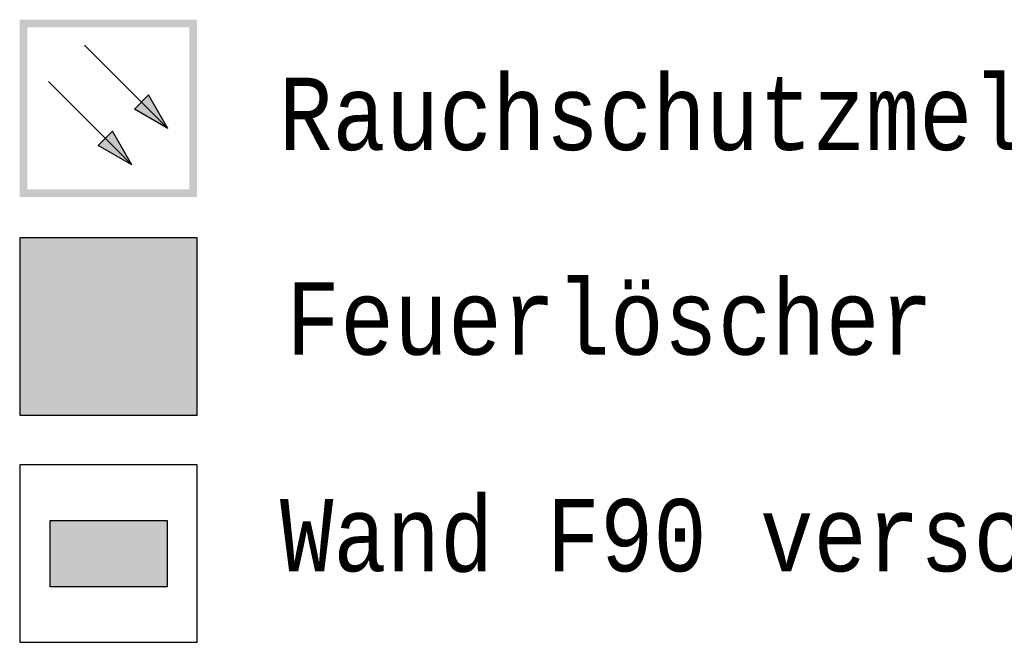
# Model space of a CAD drawing. Header units: metres. Extents: x -5 to 103, y -16 to 22.
# Tile 3 of 23: x -5.3529 to -5.3188, y -4.9347 to -4.9132. Entities that reach past the tile are written whole.
import ezdxf

# ---------------------------------------------------------------- set-up
doc = ezdxf.new("R2010")
doc.units = ezdxf.units.M
doc.linetypes.add('AUSGEZOGEN', pattern=[0])
doc.linetypes.add('LINIE_9', pattern=[0.0003, 0, -0.0003])
doc.layers.add('XR$3$STANDARD', color=7, linetype='Continuous', lineweight=25)
doc.styles.add('LUCIDACONSOLE', font='LUCON.TTF')

msp = doc.modelspace()

# ---------------------------------------------------------------- hatches: boundary and pattern name
at = {"layer": 'XR$3$STANDARD', "linetype": 'LINIE_9', "lineweight": 140}
h = msp.add_hatch(color=1, dxfattribs=at)
h.paths.add_polyline_path([(-5.346738, -4.913161), (-5.352863, -4.913161), (-5.352863, -4.919286), (-5.346738, -4.919286)])
h.paths.add_polyline_path([(-5.3526, -4.913424), (-5.347, -4.913424), (-5.347, -4.919024), (-5.3526, -4.919024)], flags=16)
at = {"layer": 'XR$3$STANDARD', "linetype": 'AUSGEZOGEN', "lineweight": 25}
for color, points in [(0, [(-5.348409, -4.915762), (-5.3489, -4.916252), (-5.34774, -4.916922)]), (0, [(-5.34966, -4.917012), (-5.35015, -4.917502), (-5.34899, -4.918172)]), (1, [(-5.347771, -4.93046), (-5.351813, -4.93046), (-5.351813, -4.932747), (-5.347771, -4.932747)])]:
    msp.add_hatch(color=color, dxfattribs=at).paths.add_polyline_path(points)
h = msp.add_hatch(color=7, dxfattribs=at)
h.paths.add_polyline_path([(-5.346729, -4.920695), (-5.352854, -4.920695), (-5.352854, -4.92682), (-5.346729, -4.92682)])
h.paths.add_polyline_path([(-5.346992, -4.926557), (-5.352592, -4.926557), (-5.352592, -4.920957), (-5.346992, -4.920957)], flags=16)
h = msp.add_hatch(color=1, dxfattribs=at)
h.paths.add_polyline_path([(-5.352592, -4.920957), (-5.352592, -4.926557), (-5.346992, -4.926557), (-5.346992, -4.920957)])
h.paths.add_polyline_path([(-5.348897, -4.92616), (-5.350686, -4.92616), (-5.350687, -4.923045), (-5.350682, -4.922981), (-5.350678, -4.92295), (-5.350666, -4.922887), (-5.350658, -4.922856), (-5.350644, -4.92281), (-5.350986, -4.922613), (-5.350847, -4.922373), (-5.350519, -4.922563), (-5.3505, -4.922538), (-5.350481, -4.922514), (-5.35045, -4.922479), (-5.350417, -4.922445), (-5.350371, -4.922404), (-5.350335, -4.922374), (-5.350284, -4.922338), (-5.350245, -4.922314), (-5.350204, -4.922291), (-5.350134, -4.922259), (-5.350075, -4.922237), (-5.350001, -4.922216), (-5.34994, -4.922203), (-5.349909, -4.922199), (-5.349878, -4.922195), (-5.349878, -4.922126), (-5.349944, -4.922125), (-5.349983, -4.922125), (-5.350014, -4.922124), (-5.350042, -4.922123), (-5.350066, -4.922122), (-5.350088, -4.92212), (-5.350109, -4.922119), (-5.350128, -4.922117), (-5.350146, -4.922115), (-5.350162, -4.922113), (-5.350178, -4.922111), (-5.350192, -4.922109), (-5.350206, -4.922106), (-5.350219, -4.922104), (-5.350232, -4.922101), (-5.350244, -4.922098), (-5.350255, -4.922095), (-5.350265, -4.922092), (-5.350276, -4.922089), (-5.350285, -4.922086), (-5.350294, -4.922083), (-5.350303, -4.922079), (-5.350312, -4.922076), (-5.35032, -4.922072), (-5.350327, -4.922068), (-5.350334, -4.922065), (-5.350341, -4.922061), (-5.350348, -4.922057), (-5.350355, -4.922053), (-5.350361, -4.922049), (-5.350367, -4.922045), (-5.350372, -4.922041), (-5.350378, -4.922037), (-5.350383, -4.922033), (-5.350388, -4.922028), (-5.350393, -4.922024), (-5.350398, -4.922019), (-5.350402, -4.922015), (-5.350406, -4.92201), (-5.350411, -4.922005), (-5.350415, -4.922), (-5.350418, -4.921996), (-5.350422, -4.92199), (-5.350426, -4.921985), (-5.350429, -4.92198), (-5.350432, -4.921975), (-5.350435, -4.921969), (-5.350438, -4.921963), (-5.350441, -4.921957), (-5.350444, -4.921951), (-5.350447, -4.921944), (-5.35045, -4.921937), (-5.350452, -4.92193), (-5.350455, -4.921923), (-5.350457, -4.921915), (-5.350459, -4.921907), (-5.350461, -4.921899), (-5.350463, -4.921891), (-5.350465, -4.921882), (-5.350466, -4.921873), (-5.350468, -4.921864), (-5.350469, -4.921855), (-5.35047, -4.921845), (-5.35047, -4.921835), (-5.350471, -4.921825), (-5.350471, -4.921815), (-5.350471, -4.921804), (-5.350471, -4.921794), (-5.35047, -4.921783), (-5.35047, -4.921773), (-5.350469, -4.921762), (-5.350468, -4.921751), (-5.350466, -4.92174), (-5.350465, -4.92173), (-5.350463, -4.921719), (-5.350461, -4.921708), (-5.350458, -4.921698), (-5.350456, -4.921688), (-5.350453, -4.921677), (-5.35045, -4.921667), (-5.350447, -4.921657), (-5.350444, -4.921648), (-5.35044, -4.921638), (-5.350436, -4.921629), (-5.350433, -4.92162), (-5.350429, -4.921612), (-5.350425, -4.921603), (-5.350421, -4.921595), (-5.350416, -4.921587), (-5.350412, -4.92158), (-5.350407, -4.921572), (-5.350403, -4.921565), (-5.350398, -4.921557), (-5.350393, -4.92155), (-5.350387, -4.921543), (-5.350382, -4.921536), (-5.350376, -4.921529), (-5.35037, -4.921523), (-5.350364, -4.921516), (-5.350358, -4.92151), (-5.350352, -4.921503), (-5.350345, -4.921497), (-5.350338, -4.921491), (-5.350331, -4.921485), (-5.350324, -4.921479), (-5.350316, -4.921473), (-5.350308, -4.921467), (-5.3503, -4.921461), (-5.350292, -4.921456), (-5.350283, -4.92145), (-5.350274, -4.921445), (-5.350265, -4.92144), (-5.350256, -4.921434), (-5.350246, -4.921429), (-5.350236, -4.921424), (-5.350226, -4.92142), (-5.350215, -4.921415), (-5.350204, -4.92141), (-5.350192, -4.921406), (-5.350181, -4.921401), (-5.350168, -4.921397), (-5.350156, -4.921393), (-5.350143, -4.921389), (-5.35013, -4.921386), (-5.350116, -4.921382), (-5.350102, -4.921379), (-5.350087, -4.921375), (-5.350072, -4.921372), (-5.350056, -4.921369), (-5.35004, -4.921367), (-5.350024, -4.921364), (-5.350007, -4.921362), (-5.34999, -4.92136), (-5.349972, -4.921358), (-5.349953, -4.921357), (-5.349935, -4.921355), (-5.349915, -4.921354), (-5.349895, -4.921354), (-5.349875, -4.921353), (-5.349854, -4.921353), (-5.349833, -4.921353), (-5.349811, -4.921353), (-5.349789, -4.921354), (-5.349766, -4.921355), (-5.349745, -4.921356), (-5.349723, -4.921358), (-5.349702, -4.92136), (-5.349681, -4.921362), (-5.34966, -4.921364), (-5.34964, -4.921367), (-5.34962, -4.92137), (-5.3496, -4.921373), (-5.349581, -4.921377), (-5.349562, -4.92138), (-5.349543, -4.921384), (-5.349524, -4.921388), (-5.349506, -4.921393), (-5.349488, -4.921398), (-5.34947, -4.921402), (-5.349452, -4.921407), (-5.349435, -4.921413), (-5.349418, -4.921418), (-5.349401, -4.921424), (-5.349384, -4.92143), (-5.349368, -4.921436), (-5.349351, -4.921443), (-5.349335, -4.92145), (-5.349319, -4.921457), (-5.349304, -4.921464), (-5.349288, -4.921471), (-5.349273, -4.921479), (-5.349258, -4.921486), (-5.349243, -4.921495), (-5.349228, -4.921503), (-5.349213, -4.921511), (-5.349199, -4.92152), (-5.349185, -4.921529), (-5.34917, -4.921538), (-5.349156, -4.921548), (-5.349142, -4.921557), (-5.349128, -4.921568), (-5.349114, -4.921578), (-5.3491, -4.921589), (-5.349086, -4.9216), (-5.349072, -4.921612), (-5.349058, -4.921624), (-5.349044, -4.921636), (-5.34903, -4.921649), (-5.349016, -4.921662), (-5.349002, -4.921675), (-5.348988, -4.921689), (-5.348974, -4.921703), (-5.348961, -4.921718), (-5.348947, -4.921733), (-5.348933, -4.921748), (-5.348919, -4.921764), (-5.348905, -4.92178), (-5.348892, -4.921797), (-5.348878, -4.921814), (-5.348865, -4.921832), (-5.348851, -4.921849), (-5.348838, -4.921868), (-5.348824, -4.921886), (-5.348811, -4.921905), (-5.348798, -4.921925), (-5.348785, -4.921945), (-5.348772, -4.921965), (-5.34876, -4.921985), (-5.348747, -4.922006), (-5.348735, -4.922027), (-5.348723, -4.922048), (-5.348711, -4.922069), (-5.3487, -4.922091), (-5.348689, -4.922112), (-5.348678, -4.922134), (-5.348667, -4.922156), (-5.348657, -4.922178), (-5.348647, -4.922201), (-5.348637, -4.922223), (-5.348627, -4.922246), (-5.348618, -4.922268), (-5.348609, -4.922291), (-5.3486, -4.922314), (-5.348592, -4.922337), (-5.348584, -4.922361), (-5.348576, -4.922384), (-5.348568, -4.922408), (-5.348561, -4.922431), (-5.348554, -4.922455), (-5.348547, -4.922479), (-5.348541, -4.922503), (-5.348535, -4.922527), (-5.348529, -4.922551), (-5.348524, -4.922576), (-5.348518, -4.9226), (-5.348513, -4.922625), (-5.348509, -4.922649), (-5.348504, -4.922674), (-5.3485, -4.922699), (-5.348497, -4.922724), (-5.348493, -4.922748), (-5.34849, -4.922773), (-5.348487, -4.922798), (-5.348485, -4.922824), (-5.348483, -4.922849), (-5.348481, -4.922875), (-5.348479, -4.922901), (-5.348478, -4.922927), (-5.348477, -4.922954), (-5.348476, -4.92298), (-5.348476, -4.923007), (-5.348476, -4.923035), (-5.348476, -4.923062), (-5.348477, -4.92309), (-5.348478, -4.923117), (-5.348479, -4.923145), (-5.34848, -4.923174), (-5.348482, -4.923202), (-5.348485, -4.923231), (-5.348487, -4.92326), (-5.34849, -4.92329), (-5.348493, -4.923319), (-5.348497, -4.923349), (-5.348501, -4.923379), (-5.348506, -4.92341), (-5.34851, -4.92344), (-5.348515, -4.923471), (-5.348521, -4.923502), (-5.348527, -4.923534), (-5.348533, -4.923565), (-5.34854, -4.923597), (-5.348547, -4.923629), (-5.348554, -4.923661), (-5.348562, -4.923694), (-5.34857, -4.923726), (-5.348579, -4.923758), (-5.348588, -4.923791), (-5.348597, -4.923823), (-5.348606, -4.923855), (-5.348616, -4.923887), (-5.348626, -4.923919), (-5.348637, -4.923951), (-5.348648, -4.923983), (-5.348659, -4.924016), (-5.34867, -4.924048), (-5.348682, -4.92408), (-5.348694, -4.924111), (-5.348707, -4.924143), (-5.34872, -4.924175), (-5.348733, -4.924207), (-5.348747, -4.924239), (-5.348761, -4.924271), (-5.348775, -4.924302), (-5.34879, -4.924334), (-5.348805, -4.924366), (-5.348821, -4.924398), (-5.348837, -4.924431), (-5.348853, -4.924464), (-5.34887, -4.924496), (-5.348888, -4.924529), (-5.348897, -4.924546)], flags=16)
at = {"layer": 'XR$3$STANDARD', "linetype": 'LINIE_9', "lineweight": 25}
h = msp.add_hatch(color=7, dxfattribs=at)
h.paths.add_polyline_path([(-5.349878, -4.922195), (-5.349894, -4.922197), (-5.349909, -4.922199), (-5.349924, -4.922201), (-5.34994, -4.922203), (-5.349955, -4.922206), (-5.34997, -4.922209), (-5.349985, -4.922212), (-5.350001, -4.922216), (-5.350016, -4.922219), (-5.350031, -4.922223), (-5.350046, -4.922228), (-5.35006, -4.922232), (-5.350075, -4.922237), (-5.35009, -4.922242), (-5.350105, -4.922247), (-5.350119, -4.922253), (-5.350134, -4.922259), (-5.350148, -4.922265), (-5.350162, -4.922271), (-5.350176, -4.922278), (-5.35019, -4.922284), (-5.350204, -4.922291), (-5.350218, -4.922299), (-5.350231, -4.922306), (-5.350245, -4.922314), (-5.350258, -4.922322), (-5.350271, -4.92233), (-5.350284, -4.922338), (-5.350297, -4.922347), (-5.35031, -4.922356), (-5.350323, -4.922365), (-5.350335, -4.922374), (-5.350347, -4.922384), (-5.35036, -4.922394), (-5.350371, -4.922404), (-5.350383, -4.922414), (-5.350395, -4.922424), (-5.350406, -4.922435), (-5.350417, -4.922445), (-5.350428, -4.922456), (-5.350439, -4.922467), (-5.35045, -4.922479), (-5.35046, -4.92249), (-5.350471, -4.922502), (-5.350481, -4.922514), (-5.350491, -4.922526), (-5.3505, -4.922538), (-5.35051, -4.92255), (-5.350519, -4.922563), (-5.350847, -4.922373), (-5.350986, -4.922613), (-5.350644, -4.92281), (-5.350649, -4.922825), (-5.350654, -4.92284), (-5.350658, -4.922856), (-5.350662, -4.922871), (-5.350666, -4.922887), (-5.350669, -4.922902), (-5.350672, -4.922918), (-5.350675, -4.922934), (-5.350678, -4.92295), (-5.35068, -4.922965), (-5.350682, -4.922981), (-5.350684, -4.922997), (-5.350685, -4.923013), (-5.350686, -4.923029), (-5.350687, -4.923045), (-5.350688, -4.923061), (-5.350688, -4.923077), (-5.350688, -4.923093), (-5.350688, -4.923109), (-5.350688, -4.923125), (-5.350687, -4.923141), (-5.350686, -4.92616), (-5.348897, -4.92616), (-5.348897, -4.924546), (-5.348888, -4.924529), (-5.34887, -4.924496), (-5.348853, -4.924464), (-5.348837, -4.924431), (-5.348821, -4.924398), (-5.348805, -4.924366), (-5.34879, -4.924334), (-5.348775, -4.924302), (-5.348761, -4.924271), (-5.348747, -4.924239), (-5.348733, -4.924207), (-5.34872, -4.924175), (-5.348707, -4.924143), (-5.348694, -4.924111), (-5.348682, -4.92408), (-5.34867, -4.924048), (-5.348659, -4.924016), (-5.348648, -4.923983), (-5.348637, -4.923951), (-5.348626, -4.923919), (-5.348616, -4.923887), (-5.348606, -4.923855), (-5.348597, -4.923823), (-5.348588, -4.923791), (-5.348579, -4.923758), (-5.34857, -4.923726), (-5.348562, -4.923694), (-5.348554, -4.923661), (-5.348547, -4.923629), (-5.34854, -4.923597), (-5.348533, -4.923565), (-5.348527, -4.923534), (-5.348521, -4.923502), (-5.348515, -4.923471), (-5.34851, -4.92344), (-5.348506, -4.92341), (-5.348501, -4.923379), (-5.348497, -4.923349), (-5.348493, -4.923319), (-5.34849, -4.92329), (-5.348487, -4.92326), (-5.348485, -4.923231), (-5.348482, -4.923202), (-5.34848, -4.923174), (-5.348479, -4.923145), (-5.348478, -4.923117), (-5.348477, -4.92309), (-5.348476, -4.923062), (-5.348476, -4.923035), (-5.348476, -4.923007), (-5.348476, -4.92298), (-5.348477, -4.922954), (-5.348478, -4.922927), (-5.348479, -4.922901), (-5.348481, -4.922875), (-5.348483, -4.922849), (-5.348485, -4.922824), (-5.348487, -4.922798), (-5.34849, -4.922773), (-5.348493, -4.922748), (-5.348497, -4.922724), (-5.3485, -4.922699), (-5.348504, -4.922674), (-5.348509, -4.922649), (-5.348513, -4.922625), (-5.348518, -4.9226), (-5.348524, -4.922576), (-5.348529, -4.922551), (-5.348535, -4.922527), (-5.348541, -4.922503), (-5.348547, -4.922479), (-5.348554, -4.922455), (-5.348561, -4.922431), (-5.348568, -4.922408), (-5.348576, -4.922384), (-5.348584, -4.922361), (-5.348592, -4.922337), (-5.3486, -4.922314), (-5.348609, -4.922291), (-5.348618, -4.922268), (-5.348627, -4.922246), (-5.348637, -4.922223), (-5.348647, -4.922201), (-5.348657, -4.922178), (-5.348667, -4.922156), (-5.348678, -4.922134), (-5.348689, -4.922112), (-5.3487, -4.922091), (-5.348711, -4.922069), (-5.348723, -4.922048), (-5.348735, -4.922027), (-5.348747, -4.922006), (-5.34876, -4.921985), (-5.348772, -4.921965), (-5.348785, -4.921945), (-5.348798, -4.921925), (-5.348811, -4.921905), (-5.348824, -4.921886), (-5.348838, -4.921868), (-5.348851, -4.921849), (-5.348865, -4.921832), (-5.348878, -4.921814), (-5.348892, -4.921797), (-5.348905, -4.92178), (-5.348919, -4.921764), (-5.348933, -4.921748), (-5.348947, -4.921733), (-5.348961, -4.921718), (-5.348974, -4.921703), (-5.348988, -4.921689), (-5.349002, -4.921675), (-5.349016, -4.921662), (-5.34903, -4.921649), (-5.349044, -4.921636), (-5.349058, -4.921624), (-5.349072, -4.921612), (-5.349086, -4.9216), (-5.3491, -4.921589), (-5.349114, -4.921578), (-5.349128, -4.921568), (-5.349142, -4.921557), (-5.349156, -4.921548), (-5.34917, -4.921538), (-5.349185, -4.921529), (-5.349199, -4.92152), (-5.349213, -4.921511), (-5.349228, -4.921503), (-5.349243, -4.921495), (-5.349258, -4.921486), (-5.349273, -4.921479), (-5.349288, -4.921471), (-5.349304, -4.921464), (-5.349319, -4.921457), (-5.349335, -4.92145), (-5.349351, -4.921443), (-5.349368, -4.921436), (-5.349384, -4.92143), (-5.349401, -4.921424), (-5.349418, -4.921418), (-5.349435, -4.921413), (-5.349452, -4.921407), (-5.34947, -4.921402), (-5.349488, -4.921398), (-5.349506, -4.921393), (-5.349524, -4.921388), (-5.349543, -4.921384), (-5.349562, -4.92138), (-5.349581, -4.921377), (-5.3496, -4.921373), (-5.34962, -4.92137), (-5.34964, -4.921367), (-5.34966, -4.921364), (-5.349681, -4.921362), (-5.349702, -4.92136), (-5.349723, -4.921358), (-5.349745, -4.921356), (-5.349766, -4.921355), (-5.349789, -4.921354), (-5.349811, -4.921353), (-5.349833, -4.921353), (-5.349854, -4.921353), (-5.349875, -4.921353), (-5.349895, -4.921354), (-5.349915, -4.921354), (-5.349935, -4.921355), (-5.349953, -4.921357), (-5.349972, -4.921358), (-5.34999, -4.92136), (-5.350007, -4.921362), (-5.350024, -4.921364), (-5.35004, -4.921367), (-5.350056, -4.921369), (-5.350072, -4.921372), (-5.350087, -4.921375), (-5.350102, -4.921379), (-5.350116, -4.921382), (-5.35013, -4.921386), (-5.350143, -4.921389), (-5.350156, -4.921393), (-5.350168, -4.921397), (-5.350181, -4.921401), (-5.350192, -4.921406), (-5.350204, -4.92141), (-5.350215, -4.921415), (-5.350226, -4.92142), (-5.350236, -4.921424), (-5.350246, -4.921429), (-5.350256, -4.921434), (-5.350265, -4.92144), (-5.350274, -4.921445), (-5.350283, -4.92145), (-5.350292, -4.921456), (-5.3503, -4.921461), (-5.350308, -4.921467), (-5.350316, -4.921473), (-5.350324, -4.921479), (-5.350331, -4.921485), (-5.350338, -4.921491), (-5.350345, -4.921497), (-5.350352, -4.921503), (-5.350358, -4.92151), (-5.350364, -4.921516), (-5.35037, -4.921523), (-5.350376, -4.921529), (-5.350382, -4.921536), (-5.350387, -4.921543), (-5.350393, -4.92155), (-5.350398, -4.921557), (-5.350403, -4.921565), (-5.350407, -4.921572), (-5.350412, -4.92158), (-5.350416, -4.921587), (-5.350421, -4.921595), (-5.350425, -4.921603), (-5.350429, -4.921612), (-5.350433, -4.92162), (-5.350436, -4.921629), (-5.35044, -4.921638), (-5.350444, -4.921648), (-5.350447, -4.921657), (-5.35045, -4.921667), (-5.350453, -4.921677), (-5.350456, -4.921688), (-5.350458, -4.921698), (-5.350461, -4.921708), (-5.350463, -4.921719), (-5.350465, -4.92173), (-5.350466, -4.92174), (-5.350468, -4.921751), (-5.350469, -4.921762), (-5.35047, -4.921773), (-5.35047, -4.921783), (-5.350471, -4.921794), (-5.350471, -4.921804), (-5.350471, -4.921815), (-5.350471, -4.921825), (-5.35047, -4.921835), (-5.35047, -4.921845), (-5.350469, -4.921855), (-5.350468, -4.921864), (-5.350466, -4.921873), (-5.350465, -4.921882), (-5.350463, -4.921891), (-5.350461, -4.921899), (-5.350459, -4.921907), (-5.350457, -4.921915), (-5.350455, -4.921923), (-5.350452, -4.92193), (-5.35045, -4.921937), (-5.350447, -4.921944), (-5.350444, -4.921951), (-5.350441, -4.921957), (-5.350438, -4.921963), (-5.350435, -4.921969), (-5.350432, -4.921975), (-5.350429, -4.92198), (-5.350426, -4.921985), (-5.350422, -4.92199), (-5.350418, -4.921996), (-5.350415, -4.922), (-5.350411, -4.922005), (-5.350406, -4.92201), (-5.350402, -4.922015), (-5.350398, -4.922019), (-5.350393, -4.922024), (-5.350388, -4.922028), (-5.350383, -4.922033), (-5.350378, -4.922037), (-5.350372, -4.922041), (-5.350367, -4.922045), (-5.350361, -4.922049), (-5.350355, -4.922053), (-5.350348, -4.922057), (-5.350341, -4.922061), (-5.350334, -4.922065), (-5.350327, -4.922068), (-5.35032, -4.922072), (-5.350312, -4.922076), (-5.350303, -4.922079), (-5.350294, -4.922083), (-5.350285, -4.922086), (-5.350276, -4.922089), (-5.350265, -4.922092), (-5.350255, -4.922095), (-5.350244, -4.922098), (-5.350232, -4.922101), (-5.350219, -4.922104), (-5.350206, -4.922106), (-5.350192, -4.922109), (-5.350178, -4.922111), (-5.350162, -4.922113), (-5.350146, -4.922115), (-5.350128, -4.922117), (-5.350109, -4.922119), (-5.350088, -4.92212), (-5.350066, -4.922122), (-5.350042, -4.922123), (-5.350014, -4.922124), (-5.349983, -4.922125), (-5.349944, -4.922125), (-5.349878, -4.922126)])
h.paths.add_polyline_path([(-5.349095, -4.925701), (-5.350486, -4.925701), (-5.350486, -4.925596), (-5.349095, -4.925596)], flags=16)
h.paths.add_polyline_path([(-5.349103, -4.924631), (-5.349111, -4.924644), (-5.34912, -4.924658), (-5.349128, -4.924672), (-5.349136, -4.924686), (-5.349145, -4.924699), (-5.349154, -4.924713), (-5.349162, -4.924727), (-5.349171, -4.924741), (-5.34918, -4.924755), (-5.349189, -4.924769), (-5.349198, -4.924783), (-5.349207, -4.924797), (-5.349216, -4.92481), (-5.349225, -4.924824), (-5.349235, -4.924838), (-5.349244, -4.924852), (-5.349253, -4.924866), (-5.349263, -4.92488), (-5.349273, -4.924895), (-5.349283, -4.924909), (-5.349293, -4.924924), (-5.349304, -4.924939), (-5.349315, -4.924954), (-5.349326, -4.92497), (-5.349337, -4.924986), (-5.349349, -4.925002), (-5.349361, -4.925019), (-5.349373, -4.925036), (-5.349386, -4.925053), (-5.349399, -4.925071), (-5.349413, -4.92509), (-5.349428, -4.925109), (-5.349443, -4.92513), (-5.349459, -4.925151), (-5.349477, -4.925174), (-5.349496, -4.925199), (-5.349517, -4.925227), (-5.349542, -4.92526), (-5.349577, -4.925305), (-5.349581, -4.925311), (-5.349483, -4.925409), (-5.349446, -4.92536), (-5.349423, -4.925331), (-5.349404, -4.925306), (-5.349387, -4.925284), (-5.349372, -4.925264), (-5.349357, -4.925245), (-5.349344, -4.925227), (-5.349331, -4.92521), (-5.349319, -4.925193), (-5.349307, -4.925177), (-5.349295, -4.925162), (-5.349284, -4.925147), (-5.349274, -4.925133), (-5.349263, -4.925118), (-5.349253, -4.925105), (-5.349243, -4.925091), (-5.349233, -4.925077), (-5.349223, -4.925063), (-5.349214, -4.925049), (-5.349204, -4.925036), (-5.349194, -4.925022), (-5.349185, -4.925009), (-5.349175, -4.924995), (-5.349166, -4.924982), (-5.349157, -4.924968), (-5.349148, -4.924955), (-5.349139, -4.924941), (-5.34913, -4.924928), (-5.349121, -4.924915), (-5.349112, -4.924902), (-5.349104, -4.924889), (-5.349095, -4.924876), (-5.349095, -4.925457), (-5.350486, -4.925457), (-5.350486, -4.92302), (-5.350484, -4.923007), (-5.350483, -4.922995), (-5.350481, -4.922983), (-5.350479, -4.922971), (-5.350477, -4.922959), (-5.350475, -4.922947), (-5.350472, -4.922935), (-5.350469, -4.922923), (-5.350467, -4.922912), (-5.350463, -4.9229), (-5.35046, -4.922888), (-5.350456, -4.922877), (-5.350453, -4.922865), (-5.350449, -4.922853), (-5.350444, -4.922842), (-5.35044, -4.922831), (-5.350435, -4.922819), (-5.350431, -4.922808), (-5.350426, -4.922797), (-5.35042, -4.922786), (-5.350415, -4.922775), (-5.35041, -4.922764), (-5.350404, -4.922753), (-5.350398, -4.922743), (-5.350392, -4.922732), (-5.350385, -4.922722), (-5.350379, -4.922711), (-5.350372, -4.922701), (-5.350365, -4.922691), (-5.350358, -4.922681), (-5.350351, -4.922671), (-5.350344, -4.922662), (-5.350336, -4.922652), (-5.350329, -4.922642), (-5.350321, -4.922633), (-5.350313, -4.922624), (-5.350305, -4.922615), (-5.350296, -4.922606), (-5.350288, -4.922597), (-5.350279, -4.922589), (-5.35027, -4.92258), (-5.350261, -4.922572), (-5.350252, -4.922564), (-5.350243, -4.922556), (-5.350234, -4.922548), (-5.350224, -4.92254), (-5.350214, -4.922533), (-5.350205, -4.922526), (-5.350195, -4.922518), (-5.350185, -4.922512), (-5.350175, -4.922505), (-5.350164, -4.922498), (-5.350154, -4.922492), (-5.350144, -4.922485), (-5.350133, -4.922479), (-5.350122, -4.922474), (-5.350112, -4.922468), (-5.350101, -4.922462), (-5.35009, -4.922457), (-5.350079, -4.922452), (-5.350067, -4.922447), (-5.350056, -4.922442), (-5.350045, -4.922438), (-5.350033, -4.922433), (-5.350022, -4.922429), (-5.35001, -4.922425), (-5.349999, -4.922422), (-5.349987, -4.922418), (-5.349975, -4.922415), (-5.349964, -4.922412), (-5.349952, -4.922409), (-5.34994, -4.922406), (-5.349928, -4.922404), (-5.349916, -4.922401), (-5.349904, -4.922399), (-5.349892, -4.922398), (-5.34988, -4.922396), (-5.349868, -4.922394), (-5.349856, -4.922393), (-5.349843, -4.922392), (-5.349831, -4.922391), (-5.349819, -4.922391), (-5.349807, -4.92239), (-5.349795, -4.92239), (-5.349782, -4.92239), (-5.34977, -4.922391), (-5.349758, -4.922391), (-5.349746, -4.922392), (-5.349734, -4.922393), (-5.349722, -4.922394), (-5.349709, -4.922395), (-5.349697, -4.922397), (-5.349685, -4.922399), (-5.349673, -4.9224), (-5.349661, -4.922403), (-5.349649, -4.922405), (-5.349637, -4.922408), (-5.349626, -4.92241), (-5.349614, -4.922413), (-5.349602, -4.922417), (-5.34959, -4.92242), (-5.349579, -4.922424), (-5.349567, -4.922428), (-5.349556, -4.922432), (-5.349544, -4.922436), (-5.349533, -4.92244), (-5.349521, -4.922445), (-5.34951, -4.92245), (-5.349499, -4.922455), (-5.349488, -4.92246), (-5.349477, -4.922465), (-5.349466, -4.922471), (-5.349456, -4.922477), (-5.349445, -4.922483), (-5.349434, -4.922489), (-5.349424, -4.922495), (-5.349414, -4.922502), (-5.349404, -4.922509), (-5.349394, -4.922515), (-5.349384, -4.922522), (-5.349374, -4.92253), (-5.349364, -4.922537), (-5.349355, -4.922545), (-5.349345, -4.922552), (-5.349336, -4.92256), (-5.349327, -4.922568), (-5.349318, -4.922577), (-5.349309, -4.922585), (-5.3493, -4.922594), (-5.349291, -4.922602), (-5.349283, -4.922611), (-5.349275, -4.92262), (-5.349267, -4.922629), (-5.349259, -4.922638), (-5.349251, -4.922648), (-5.349243, -4.922657), (-5.349236, -4.922667), (-5.349229, -4.922677), (-5.349222, -4.922687), (-5.349215, -4.922697), (-5.349208, -4.922707), (-5.349201, -4.922717), (-5.349195, -4.922728), (-5.349189, -4.922738), (-5.349183, -4.922749), (-5.349177, -4.922759), (-5.349171, -4.92277), (-5.349166, -4.922781), (-5.349161, -4.922792), (-5.349156, -4.922803), (-5.349151, -4.922814), (-5.349146, -4.922826), (-5.349141, -4.922837), (-5.349137, -4.922848), (-5.349133, -4.92286), (-5.349129, -4.922871), (-5.349126, -4.922883), (-5.349122, -4.922895), (-5.349119, -4.922907), (-5.349116, -4.922918), (-5.349113, -4.92293), (-5.34911, -4.922942), (-5.349108, -4.922954), (-5.349106, -4.922966), (-5.349104, -4.922978), (-5.349102, -4.92299), (-5.3491, -4.923002), (-5.349099, -4.923014), (-5.349098, -4.923026), (-5.349097, -4.923039), (-5.349096, -4.923051), (-5.349095, -4.923063), (-5.349095, -4.923075), (-5.349095, -4.923087), (-5.349095, -4.924617)], flags=16)
h.paths.add_polyline_path([(-5.349878, -4.921907), (-5.349878, -4.921989), (-5.349932, -4.921989), (-5.349965, -4.921988), (-5.349992, -4.921988), (-5.350016, -4.921987), (-5.350037, -4.921986), (-5.350057, -4.921985), (-5.350076, -4.921984), (-5.350094, -4.921983), (-5.350111, -4.921981), (-5.350127, -4.921979), (-5.350143, -4.921977), (-5.350157, -4.921975), (-5.35017, -4.921973), (-5.350181, -4.921971), (-5.350191, -4.921969), (-5.350201, -4.921967), (-5.35021, -4.921965), (-5.350219, -4.921963), (-5.350227, -4.921961), (-5.350234, -4.921958), (-5.350242, -4.921956), (-5.350249, -4.921953), (-5.350255, -4.921951), (-5.35026, -4.921948), (-5.350265, -4.921946), (-5.35027, -4.921944), (-5.350274, -4.921942), (-5.350278, -4.921939), (-5.350282, -4.921937), (-5.350286, -4.921935), (-5.350289, -4.921932), (-5.350292, -4.92193), (-5.350295, -4.921928), (-5.350297, -4.921925), (-5.3503, -4.921923), (-5.350302, -4.921921), (-5.350304, -4.921919), (-5.350306, -4.921917), (-5.350307, -4.921915), (-5.350309, -4.921913), (-5.350311, -4.92191), (-5.350312, -4.921908), (-5.350314, -4.921905), (-5.350316, -4.921902), (-5.350317, -4.921899), (-5.350319, -4.921895), (-5.35032, -4.921891), (-5.350322, -4.921887), (-5.350323, -4.921883), (-5.350325, -4.921879), (-5.350326, -4.921874), (-5.350327, -4.921869), (-5.350329, -4.921864), (-5.35033, -4.921858), (-5.350331, -4.921852), (-5.350332, -4.921845), (-5.350332, -4.921838), (-5.350333, -4.921831), (-5.350333, -4.921824), (-5.350334, -4.921816), (-5.350334, -4.921808), (-5.350334, -4.921801), (-5.350333, -4.921793), (-5.350333, -4.921785), (-5.350332, -4.921776), (-5.350331, -4.921768), (-5.35033, -4.92176), (-5.350329, -4.921752), (-5.350328, -4.921744), (-5.350326, -4.921736), (-5.350324, -4.921728), (-5.350323, -4.921721), (-5.350321, -4.921713), (-5.350318, -4.921706), (-5.350316, -4.921698), (-5.350313, -4.921691), (-5.350311, -4.921684), (-5.350308, -4.921678), (-5.350305, -4.921672), (-5.350303, -4.921666), (-5.3503, -4.92166), (-5.350297, -4.921654), (-5.350294, -4.921649), (-5.35029, -4.921644), (-5.350287, -4.921639), (-5.350284, -4.921634), (-5.350281, -4.921629), (-5.350277, -4.921625), (-5.350273, -4.92162), (-5.350269, -4.921615), (-5.350265, -4.921611), (-5.350261, -4.921606), (-5.350256, -4.921602), (-5.350251, -4.921597), (-5.350247, -4.921593), (-5.350242, -4.921589), (-5.350236, -4.921585), (-5.350231, -4.92158), (-5.350225, -4.921576), (-5.350219, -4.921572), (-5.350213, -4.921568), (-5.350206, -4.921564), (-5.350199, -4.92156), (-5.350192, -4.921556), (-5.350185, -4.921552), (-5.350177, -4.921548), (-5.350169, -4.921545), (-5.350161, -4.921541), (-5.350152, -4.921537), (-5.350143, -4.921534), (-5.350134, -4.92153), (-5.350124, -4.921527), (-5.350114, -4.921524), (-5.350103, -4.921521), (-5.350092, -4.921518), (-5.350081, -4.921515), (-5.350069, -4.921512), (-5.350057, -4.921509), (-5.350044, -4.921507), (-5.350031, -4.921504), (-5.350018, -4.921502), (-5.350004, -4.9215), (-5.349989, -4.921498), (-5.349974, -4.921496), (-5.349959, -4.921495), (-5.349942, -4.921493), (-5.349926, -4.921492), (-5.349909, -4.921491), (-5.349892, -4.921491), (-5.349875, -4.92149), (-5.349857, -4.92149), (-5.349839, -4.92149), (-5.349821, -4.92149), (-5.349802, -4.921491), (-5.349782, -4.921492), (-5.349763, -4.921493), (-5.349743, -4.921494), (-5.349724, -4.921496), (-5.349706, -4.921497), (-5.349687, -4.921499), (-5.349669, -4.921502), (-5.349652, -4.921504), (-5.349635, -4.921507), (-5.349618, -4.92151), (-5.349601, -4.921513), (-5.349584, -4.921516), (-5.349568, -4.921519), (-5.349552, -4.921523), (-5.349537, -4.921527), (-5.349521, -4.921531), (-5.349506, -4.921535), (-5.349491, -4.921539), (-5.349476, -4.921544), (-5.349461, -4.921549), (-5.349447, -4.921554), (-5.349432, -4.921559), (-5.349418, -4.921564), (-5.349404, -4.92157), (-5.34939, -4.921575), (-5.349377, -4.921581), (-5.349363, -4.921587), (-5.34935, -4.921593), (-5.349337, -4.9216), (-5.349324, -4.921606), (-5.349312, -4.921613), (-5.349299, -4.92162), (-5.349287, -4.921627), (-5.349275, -4.921635), (-5.349262, -4.921642), (-5.34925, -4.92165), (-5.349238, -4.921658), (-5.349226, -4.921666), (-5.349214, -4.921675), (-5.349202, -4.921684), (-5.34919, -4.921693), (-5.349178, -4.921702), (-5.349166, -4.921712), (-5.349154, -4.921722), (-5.349142, -4.921733), (-5.34913, -4.921743), (-5.349118, -4.921754), (-5.349106, -4.921766), (-5.349094, -4.921777), (-5.349082, -4.921789), (-5.34907, -4.921802), (-5.349058, -4.921815), (-5.349046, -4.921828), (-5.349034, -4.921841), (-5.349022, -4.921855), (-5.34901, -4.92187), (-5.348998, -4.921884), (-5.348986, -4.921899), (-5.348974, -4.921914), (-5.348962, -4.92193), (-5.34895, -4.921946), (-5.348939, -4.921962), (-5.348927, -4.921979), (-5.348916, -4.921996), (-5.348904, -4.922013), (-5.348893, -4.922031), (-5.348881, -4.922049), (-5.34887, -4.922067), (-5.34886, -4.922086), (-5.348849, -4.922104), (-5.348839, -4.922123), (-5.348828, -4.922142), (-5.348818, -4.922161), (-5.348809, -4.92218), (-5.348799, -4.922199), (-5.34879, -4.922218), (-5.348781, -4.922238), (-5.348772, -4.922258), (-5.348763, -4.922277), (-5.348755, -4.922297), (-5.348746, -4.922317), (-5.348738, -4.922338), (-5.348731, -4.922358), (-5.348723, -4.922378), (-5.348716, -4.922399), (-5.348709, -4.92242), (-5.348702, -4.92244), (-5.348695, -4.922461), (-5.348689, -4.922482), (-5.348683, -4.922503), (-5.348677, -4.922525), (-5.348672, -4.922546), (-5.348666, -4.922567), (-5.348661, -4.922589), (-5.348656, -4.92261), (-5.348652, -4.922632), (-5.348648, -4.922653), (-5.348644, -4.922675), (-5.34864, -4.922697), (-5.348636, -4.922718), (-5.348633, -4.92274), (-5.34863, -4.922762), (-5.348627, -4.922785), (-5.348625, -4.922807), (-5.348622, -4.92283), (-5.34862, -4.922852), (-5.348618, -4.922875), (-5.348617, -4.922898), (-5.348616, -4.922921), (-5.348615, -4.922944), (-5.348614, -4.922968), (-5.348613, -4.922992), (-5.348613, -4.923015), (-5.348613, -4.92304), (-5.348613, -4.923064), (-5.348614, -4.923088), (-5.348615, -4.923113), (-5.348616, -4.923138), (-5.348617, -4.923163), (-5.348619, -4.923189), (-5.348621, -4.923215), (-5.348623, -4.923241), (-5.348626, -4.923267), (-5.348629, -4.923293), (-5.348632, -4.92332), (-5.348635, -4.923346), (-5.348639, -4.923373), (-5.348643, -4.923401), (-5.348647, -4.923428), (-5.348652, -4.923456), (-5.348657, -4.923483), (-5.348662, -4.923511), (-5.348668, -4.92354), (-5.348674, -4.923568), (-5.34868, -4.923597), (-5.348687, -4.923626), (-5.348694, -4.923655), (-5.348701, -4.923684), (-5.348709, -4.923713), (-5.348717, -4.923742), (-5.348725, -4.923771), (-5.348733, -4.923801), (-5.348742, -4.92383), (-5.348751, -4.92386), (-5.34876, -4.923889), (-5.34877, -4.923917), (-5.34878, -4.923946), (-5.348789, -4.923974), (-5.3488, -4.924002), (-5.34881, -4.92403), (-5.348821, -4.924058), (-5.348832, -4.924086), (-5.348843, -4.924114), (-5.348855, -4.924142), (-5.348867, -4.924171), (-5.348879, -4.9242), (-5.348893, -4.92423), (-5.348897, -4.924239), (-5.348898, -4.923024), (-5.348899, -4.923009), (-5.348901, -4.922993), (-5.348902, -4.922978), (-5.348904, -4.922962), (-5.348907, -4.922946), (-5.348909, -4.922931), (-5.348912, -4.922916), (-5.348915, -4.9229), (-5.348919, -4.922885), (-5.348923, -4.92287), (-5.348926, -4.922854), (-5.348931, -4.922839), (-5.348935, -4.922824), (-5.34894, -4.922809), (-5.348945, -4.922795), (-5.34895, -4.92278), (-5.348956, -4.922765), (-5.348961, -4.92275), (-5.348967, -4.922736), (-5.348974, -4.922722), (-5.34898, -4.922707), (-5.348987, -4.922693), (-5.348994, -4.922679), (-5.349001, -4.922665), (-5.349009, -4.922652), (-5.349016, -4.922638), (-5.349024, -4.922624), (-5.349033, -4.922611), (-5.349041, -4.922598), (-5.34905, -4.922585), (-5.349059, -4.922572), (-5.349068, -4.922559), (-5.349077, -4.922547), (-5.349087, -4.922534), (-5.349097, -4.922522), (-5.349107, -4.92251), (-5.349117, -4.922498), (-5.349127, -4.922486), (-5.349138, -4.922475), (-5.349149, -4.922463), (-5.34916, -4.922452), (-5.349171, -4.922441), (-5.349182, -4.92243), (-5.349194, -4.92242), (-5.349206, -4.922409), (-5.349218, -4.922399), (-5.34923, -4.922389), (-5.349242, -4.92238), (-5.349254, -4.92237), (-5.349267, -4.922361), (-5.34928, -4.922352), (-5.349293, -4.922343), (-5.349306, -4.922334), (-5.349319, -4.922326), (-5.349333, -4.922318), (-5.349346, -4.92231), (-5.34936, -4.922302), (-5.349374, -4.922295), (-5.349388, -4.922287), (-5.349402, -4.922281), (-5.349416, -4.922274), (-5.34943, -4.922267), (-5.349444, -4.922261), (-5.349459, -4.922255), (-5.349474, -4.922249), (-5.349488, -4.922244), (-5.349503, -4.922239), (-5.349518, -4.922234), (-5.349533, -4.922229), (-5.349548, -4.922225), (-5.349563, -4.922221), (-5.349578, -4.922217), (-5.349594, -4.922213), (-5.349609, -4.92221), (-5.349624, -4.922207), (-5.34964, -4.922204), (-5.349655, -4.922202), (-5.349671, -4.922199), (-5.349686, -4.922197), (-5.349686, -4.921919), (-5.349438, -4.921919), (-5.349438, -4.921722), (-5.350108, -4.921722), (-5.350108, -4.921907)], flags=16)
for color, points in [(1, [(-5.349878, -4.921989), (-5.349878, -4.921907), (-5.350108, -4.921907), (-5.350108, -4.921722), (-5.349438, -4.921722), (-5.349438, -4.921919), (-5.349686, -4.921919), (-5.349686, -4.922197), (-5.349671, -4.922199), (-5.349655, -4.922202), (-5.34964, -4.922204), (-5.349624, -4.922207), (-5.349609, -4.92221), (-5.349594, -4.922213), (-5.349578, -4.922217), (-5.349563, -4.922221), (-5.349548, -4.922225), (-5.349533, -4.922229), (-5.349518, -4.922234), (-5.349503, -4.922239), (-5.349488, -4.922244), (-5.349474, -4.922249), (-5.349459, -4.922255), (-5.349444, -4.922261), (-5.34943, -4.922267), (-5.349416, -4.922274), (-5.349402, -4.922281), (-5.349388, -4.922287), (-5.349374, -4.922295), (-5.34936, -4.922302), (-5.349346, -4.92231), (-5.349333, -4.922318), (-5.349319, -4.922326), (-5.349306, -4.922334), (-5.349293, -4.922343), (-5.34928, -4.922352), (-5.349267, -4.922361), (-5.349254, -4.92237), (-5.349242, -4.92238), (-5.34923, -4.922389), (-5.349218, -4.922399), (-5.349206, -4.922409), (-5.349194, -4.92242), (-5.349182, -4.92243), (-5.349171, -4.922441), (-5.34916, -4.922452), (-5.349149, -4.922463), (-5.349138, -4.922475), (-5.349127, -4.922486), (-5.349117, -4.922498), (-5.349107, -4.92251), (-5.349097, -4.922522), (-5.349087, -4.922534), (-5.349077, -4.922547), (-5.349068, -4.922559), (-5.349059, -4.922572), (-5.34905, -4.922585), (-5.349041, -4.922598), (-5.349033, -4.922611), (-5.349024, -4.922624), (-5.349016, -4.922638), (-5.349009, -4.922652), (-5.349001, -4.922665), (-5.348994, -4.922679), (-5.348987, -4.922693), (-5.34898, -4.922707), (-5.348974, -4.922722), (-5.348967, -4.922736), (-5.348961, -4.92275), (-5.348956, -4.922765), (-5.34895, -4.92278), (-5.348945, -4.922795), (-5.34894, -4.922809), (-5.348935, -4.922824), (-5.348931, -4.922839), (-5.348926, -4.922854), (-5.348923, -4.92287), (-5.348919, -4.922885), (-5.348915, -4.9229), (-5.348912, -4.922916), (-5.348909, -4.922931), (-5.348907, -4.922946), (-5.348904, -4.922962), (-5.348902, -4.922978), (-5.348901, -4.922993), (-5.348899, -4.923009), (-5.348898, -4.923024), (-5.348897, -4.92304), (-5.348897, -4.924239), (-5.348893, -4.92423), (-5.348879, -4.9242), (-5.348867, -4.924171), (-5.348855, -4.924142), (-5.348843, -4.924114), (-5.348832, -4.924086), (-5.348821, -4.924058), (-5.34881, -4.92403), (-5.3488, -4.924002), (-5.348789, -4.923974), (-5.34878, -4.923946), (-5.34877, -4.923917), (-5.34876, -4.923889), (-5.348751, -4.92386), (-5.348742, -4.92383), (-5.348733, -4.923801), (-5.348725, -4.923771), (-5.348717, -4.923742), (-5.348709, -4.923713), (-5.348701, -4.923684), (-5.348694, -4.923655), (-5.348687, -4.923626), (-5.34868, -4.923597), (-5.348674, -4.923568), (-5.348668, -4.92354), (-5.348662, -4.923511), (-5.348657, -4.923483), (-5.348652, -4.923456), (-5.348647, -4.923428), (-5.348643, -4.923401), (-5.348639, -4.923373), (-5.348635, -4.923346), (-5.348632, -4.92332), (-5.348629, -4.923293), (-5.348626, -4.923267), (-5.348623, -4.923241), (-5.348621, -4.923215), (-5.348619, -4.923189), (-5.348617, -4.923163), (-5.348616, -4.923138), (-5.348615, -4.923113), (-5.348614, -4.923088), (-5.348613, -4.923064), (-5.348613, -4.92304), (-5.348613, -4.923015), (-5.348613, -4.922992), (-5.348614, -4.922968), (-5.348615, -4.922944), (-5.348616, -4.922921), (-5.348617, -4.922898), (-5.348618, -4.922875), (-5.34862, -4.922852), (-5.348622, -4.92283), (-5.348625, -4.922807), (-5.348627, -4.922785), (-5.34863, -4.922762), (-5.348633, -4.92274), (-5.348636, -4.922718), (-5.34864, -4.922697), (-5.348644, -4.922675), (-5.348648, -4.922653), (-5.348652, -4.922632), (-5.348656, -4.92261), (-5.348661, -4.922589), (-5.348666, -4.922567), (-5.348672, -4.922546), (-5.348677, -4.922525), (-5.348683, -4.922503), (-5.348689, -4.922482), (-5.348695, -4.922461), (-5.348702, -4.92244), (-5.348709, -4.92242), (-5.348716, -4.922399), (-5.348723, -4.922378), (-5.348731, -4.922358), (-5.348738, -4.922338), (-5.348746, -4.922317), (-5.348755, -4.922297), (-5.348763, -4.922277), (-5.348772, -4.922258), (-5.348781, -4.922238), (-5.34879, -4.922218), (-5.348799, -4.922199), (-5.348809, -4.92218), (-5.348818, -4.922161), (-5.348828, -4.922142), (-5.348839, -4.922123), (-5.348849, -4.922104), (-5.34886, -4.922086), (-5.34887, -4.922067), (-5.348881, -4.922049), (-5.348893, -4.922031), (-5.348904, -4.922013), (-5.348916, -4.921996), (-5.348927, -4.921979), (-5.348939, -4.921962), (-5.34895, -4.921946), (-5.348962, -4.92193), (-5.348974, -4.921914), (-5.348986, -4.921899), (-5.348998, -4.921884), (-5.34901, -4.92187), (-5.349022, -4.921855), (-5.349034, -4.921841), (-5.349046, -4.921828), (-5.349058, -4.921815), (-5.34907, -4.921802), (-5.349082, -4.921789), (-5.349094, -4.921777), (-5.349106, -4.921766), (-5.349118, -4.921754), (-5.34913, -4.921743), (-5.349142, -4.921733), (-5.349154, -4.921722), (-5.349166, -4.921712), (-5.349178, -4.921702), (-5.34919, -4.921693), (-5.349202, -4.921684), (-5.349214, -4.921675), (-5.349226, -4.921666), (-5.349238, -4.921658), (-5.34925, -4.92165), (-5.349262, -4.921642), (-5.349275, -4.921635), (-5.349287, -4.921627), (-5.349299, -4.92162), (-5.349312, -4.921613), (-5.349324, -4.921606), (-5.349337, -4.9216), (-5.34935, -4.921593), (-5.349363, -4.921587), (-5.349377, -4.921581), (-5.34939, -4.921575), (-5.349404, -4.92157), (-5.349418, -4.921564), (-5.349432, -4.921559), (-5.349447, -4.921554), (-5.349461, -4.921549), (-5.349476, -4.921544), (-5.349491, -4.921539), (-5.349506, -4.921535), (-5.349521, -4.921531), (-5.349537, -4.921527), (-5.349552, -4.921523), (-5.349568, -4.921519), (-5.349584, -4.921516), (-5.349601, -4.921513), (-5.349618, -4.92151), (-5.349635, -4.921507), (-5.349652, -4.921504), (-5.349669, -4.921502), (-5.349687, -4.921499), (-5.349706, -4.921497), (-5.349724, -4.921496), (-5.349743, -4.921494), (-5.349763, -4.921493), (-5.349782, -4.921492), (-5.349802, -4.921491), (-5.349821, -4.92149), (-5.349839, -4.92149), (-5.349857, -4.92149), (-5.349875, -4.92149), (-5.349892, -4.921491), (-5.349909, -4.921491), (-5.349926, -4.921492), (-5.349942, -4.921493), (-5.349959, -4.921495), (-5.349974, -4.921496), (-5.349989, -4.921498), (-5.350004, -4.9215), (-5.350018, -4.921502), (-5.350031, -4.921504), (-5.350044, -4.921507), (-5.350057, -4.921509), (-5.350069, -4.921512), (-5.350081, -4.921515), (-5.350092, -4.921518), (-5.350103, -4.921521), (-5.350114, -4.921524), (-5.350124, -4.921527), (-5.350134, -4.92153), (-5.350143, -4.921534), (-5.350152, -4.921537), (-5.350161, -4.921541), (-5.350169, -4.921545), (-5.350177, -4.921548), (-5.350185, -4.921552), (-5.350192, -4.921556), (-5.350199, -4.92156), (-5.350206, -4.921564), (-5.350213, -4.921568), (-5.350219, -4.921572), (-5.350225, -4.921576), (-5.350231, -4.92158), (-5.350236, -4.921585), (-5.350242, -4.921589), (-5.350247, -4.921593), (-5.350251, -4.921597), (-5.350256, -4.921602), (-5.350261, -4.921606), (-5.350265, -4.921611), (-5.350269, -4.921615), (-5.350273, -4.92162), (-5.350277, -4.921625), (-5.350281, -4.921629), (-5.350284, -4.921634), (-5.350287, -4.921639), (-5.35029, -4.921644), (-5.350294, -4.921649), (-5.350297, -4.921654), (-5.3503, -4.92166), (-5.350303, -4.921666), (-5.350305, -4.921672), (-5.350308, -4.921678), (-5.350311, -4.921684), (-5.350313, -4.921691), (-5.350316, -4.921698), (-5.350318, -4.921706), (-5.350321, -4.921713), (-5.350323, -4.921721), (-5.350324, -4.921728), (-5.350326, -4.921736), (-5.350328, -4.921744), (-5.350329, -4.921752), (-5.35033, -4.92176), (-5.350331, -4.921768), (-5.350332, -4.921776), (-5.350333, -4.921785), (-5.350333, -4.921793), (-5.350334, -4.921801), (-5.350334, -4.921808), (-5.350334, -4.921816), (-5.350333, -4.921824), (-5.350333, -4.921831), (-5.350332, -4.921838), (-5.350332, -4.921845), (-5.350331, -4.921852), (-5.35033, -4.921858), (-5.350329, -4.921864), (-5.350327, -4.921869), (-5.350326, -4.921874), (-5.350325, -4.921879), (-5.350323, -4.921883), (-5.350322, -4.921887), (-5.35032, -4.921891), (-5.350319, -4.921895), (-5.350317, -4.921899), (-5.350316, -4.921902), (-5.350314, -4.921905), (-5.350312, -4.921908), (-5.350311, -4.92191), (-5.350309, -4.921913), (-5.350307, -4.921915), (-5.350306, -4.921917), (-5.350304, -4.921919), (-5.350302, -4.921921), (-5.3503, -4.921923), (-5.350297, -4.921925), (-5.350295, -4.921928), (-5.350292, -4.92193), (-5.350289, -4.921932), (-5.350286, -4.921935), (-5.350282, -4.921937), (-5.350278, -4.921939), (-5.350274, -4.921942), (-5.35027, -4.921944), (-5.350265, -4.921946), (-5.35026, -4.921948), (-5.350255, -4.921951), (-5.350249, -4.921953), (-5.350242, -4.921956), (-5.350234, -4.921958), (-5.350227, -4.921961), (-5.350219, -4.921963), (-5.35021, -4.921965), (-5.350201, -4.921967), (-5.350191, -4.921969), (-5.350181, -4.921971), (-5.35017, -4.921973), (-5.350157, -4.921975), (-5.350143, -4.921977), (-5.350127, -4.921979), (-5.350111, -4.921981), (-5.350094, -4.921983), (-5.350076, -4.921984), (-5.350057, -4.921985), (-5.350037, -4.921986), (-5.350016, -4.921987), (-5.349992, -4.921988), (-5.349965, -4.921988), (-5.349932, -4.921989)]), (7, [(-5.350258, -4.925214), (-5.350258, -4.923093), (-5.350388, -4.923093), (-5.350388, -4.925214)]), (7, [(-5.350014, -4.924702), (-5.350014, -4.923093), (-5.350144, -4.923093), (-5.350144, -4.924702)]), (1, [(-5.350486, -4.925701), (-5.349095, -4.925701), (-5.349095, -4.925596), (-5.350486, -4.925596)])]:
    msp.add_hatch(color=color, dxfattribs=at).paths.add_polyline_path(points)
h = msp.add_hatch(color=1, dxfattribs=at)
h.paths.add_polyline_path([(-5.349095, -4.923087), (-5.349095, -4.923075), (-5.349095, -4.923063), (-5.349096, -4.923051), (-5.349097, -4.923039), (-5.349098, -4.923026), (-5.349099, -4.923014), (-5.3491, -4.923002), (-5.349102, -4.92299), (-5.349104, -4.922978), (-5.349106, -4.922966), (-5.349108, -4.922954), (-5.34911, -4.922942), (-5.349113, -4.92293), (-5.349116, -4.922918), (-5.349119, -4.922907), (-5.349122, -4.922895), (-5.349126, -4.922883), (-5.349129, -4.922871), (-5.349133, -4.92286), (-5.349137, -4.922848), (-5.349141, -4.922837), (-5.349146, -4.922826), (-5.349151, -4.922814), (-5.349156, -4.922803), (-5.349161, -4.922792), (-5.349166, -4.922781), (-5.349171, -4.92277), (-5.349177, -4.922759), (-5.349183, -4.922749), (-5.349189, -4.922738), (-5.349195, -4.922728), (-5.349201, -4.922717), (-5.349208, -4.922707), (-5.349215, -4.922697), (-5.349222, -4.922687), (-5.349229, -4.922677), (-5.349236, -4.922667), (-5.349243, -4.922657), (-5.349251, -4.922648), (-5.349259, -4.922638), (-5.349267, -4.922629), (-5.349275, -4.92262), (-5.349283, -4.922611), (-5.349291, -4.922602), (-5.3493, -4.922594), (-5.349309, -4.922585), (-5.349318, -4.922577), (-5.349327, -4.922568), (-5.349336, -4.92256), (-5.349345, -4.922552), (-5.349355, -4.922545), (-5.349364, -4.922537), (-5.349374, -4.92253), (-5.349384, -4.922522), (-5.349394, -4.922515), (-5.349404, -4.922509), (-5.349414, -4.922502), (-5.349424, -4.922495), (-5.349434, -4.922489), (-5.349445, -4.922483), (-5.349456, -4.922477), (-5.349466, -4.922471), (-5.349477, -4.922465), (-5.349488, -4.92246), (-5.349499, -4.922455), (-5.34951, -4.92245), (-5.349521, -4.922445), (-5.349533, -4.92244), (-5.349544, -4.922436), (-5.349556, -4.922432), (-5.349567, -4.922428), (-5.349579, -4.922424), (-5.34959, -4.92242), (-5.349602, -4.922417), (-5.349614, -4.922413), (-5.349626, -4.92241), (-5.349637, -4.922408), (-5.349649, -4.922405), (-5.349661, -4.922403), (-5.349673, -4.9224), (-5.349685, -4.922399), (-5.349697, -4.922397), (-5.349709, -4.922395), (-5.349722, -4.922394), (-5.349734, -4.922393), (-5.349746, -4.922392), (-5.349758, -4.922391), (-5.34977, -4.922391), (-5.349782, -4.92239), (-5.349795, -4.92239), (-5.349807, -4.92239), (-5.349819, -4.922391), (-5.349831, -4.922391), (-5.349843, -4.922392), (-5.349856, -4.922393), (-5.349868, -4.922394), (-5.34988, -4.922396), (-5.349892, -4.922398), (-5.349904, -4.922399), (-5.349916, -4.922401), (-5.349928, -4.922404), (-5.34994, -4.922406), (-5.349952, -4.922409), (-5.349964, -4.922412), (-5.349975, -4.922415), (-5.349987, -4.922418), (-5.349999, -4.922422), (-5.35001, -4.922425), (-5.350022, -4.922429), (-5.350033, -4.922433), (-5.350045, -4.922438), (-5.350056, -4.922442), (-5.350067, -4.922447), (-5.350079, -4.922452), (-5.35009, -4.922457), (-5.350101, -4.922462), (-5.350112, -4.922468), (-5.350122, -4.922474), (-5.350133, -4.922479), (-5.350144, -4.922485), (-5.350154, -4.922492), (-5.350164, -4.922498), (-5.350175, -4.922505), (-5.350185, -4.922512), (-5.350195, -4.922518), (-5.350205, -4.922526), (-5.350214, -4.922533), (-5.350224, -4.92254), (-5.350234, -4.922548), (-5.350243, -4.922556), (-5.350252, -4.922564), (-5.350261, -4.922572), (-5.35027, -4.92258), (-5.350279, -4.922589), (-5.350288, -4.922597), (-5.350296, -4.922606), (-5.350305, -4.922615), (-5.350313, -4.922624), (-5.350321, -4.922633), (-5.350329, -4.922642), (-5.350336, -4.922652), (-5.350344, -4.922662), (-5.350351, -4.922671), (-5.350358, -4.922681), (-5.350365, -4.922691), (-5.350372, -4.922701), (-5.350379, -4.922711), (-5.350385, -4.922722), (-5.350392, -4.922732), (-5.350398, -4.922743), (-5.350404, -4.922753), (-5.35041, -4.922764), (-5.350415, -4.922775), (-5.35042, -4.922786), (-5.350426, -4.922797), (-5.350431, -4.922808), (-5.350435, -4.922819), (-5.35044, -4.922831), (-5.350444, -4.922842), (-5.350449, -4.922853), (-5.350453, -4.922865), (-5.350456, -4.922877), (-5.35046, -4.922888), (-5.350463, -4.9229), (-5.350467, -4.922912), (-5.350469, -4.922923), (-5.350472, -4.922935), (-5.350475, -4.922947), (-5.350477, -4.922959), (-5.350479, -4.922971), (-5.350481, -4.922983), (-5.350483, -4.922995), (-5.350484, -4.923007), (-5.350486, -4.92302), (-5.350486, -4.925457), (-5.349095, -4.925457), (-5.349095, -4.924876), (-5.349104, -4.924889), (-5.349112, -4.924902), (-5.349121, -4.924915), (-5.34913, -4.924928), (-5.349139, -4.924941), (-5.349148, -4.924955), (-5.349157, -4.924968), (-5.349166, -4.924982), (-5.349175, -4.924995), (-5.349185, -4.925009), (-5.349194, -4.925022), (-5.349204, -4.925036), (-5.349214, -4.925049), (-5.349223, -4.925063), (-5.349233, -4.925077), (-5.349243, -4.925091), (-5.349253, -4.925105), (-5.349263, -4.925118), (-5.349274, -4.925133), (-5.349284, -4.925147), (-5.349295, -4.925162), (-5.349307, -4.925177), (-5.349319, -4.925193), (-5.349331, -4.92521), (-5.349344, -4.925227), (-5.349357, -4.925245), (-5.349372, -4.925264), (-5.349387, -4.925284), (-5.349404, -4.925306), (-5.349423, -4.925331), (-5.349446, -4.92536), (-5.349483, -4.925409), (-5.349581, -4.925311), (-5.349577, -4.925305), (-5.349542, -4.92526), (-5.349517, -4.925227), (-5.349496, -4.925199), (-5.349477, -4.925174), (-5.349459, -4.925151), (-5.349443, -4.92513), (-5.349428, -4.925109), (-5.349413, -4.92509), (-5.349399, -4.925071), (-5.349386, -4.925053), (-5.349373, -4.925036), (-5.349361, -4.925019), (-5.349349, -4.925002), (-5.349337, -4.924986), (-5.349326, -4.92497), (-5.349315, -4.924954), (-5.349304, -4.924939), (-5.349293, -4.924924), (-5.349283, -4.924909), (-5.349273, -4.924895), (-5.349263, -4.92488), (-5.349253, -4.924866), (-5.349244, -4.924852), (-5.349235, -4.924838), (-5.349225, -4.924824), (-5.349216, -4.92481), (-5.349207, -4.924797), (-5.349198, -4.924783), (-5.349189, -4.924769), (-5.34918, -4.924755), (-5.349171, -4.924741), (-5.349162, -4.924727), (-5.349154, -4.924713), (-5.349145, -4.924699), (-5.349136, -4.924686), (-5.349128, -4.924672), (-5.34912, -4.924658), (-5.349111, -4.924644), (-5.349103, -4.924631), (-5.349095, -4.924617)])
h.paths.add_polyline_path([(-5.350258, -4.925214), (-5.350388, -4.925214), (-5.350388, -4.923093), (-5.350258, -4.923093)], flags=16)
h.paths.add_polyline_path([(-5.350144, -4.923093), (-5.350014, -4.923093), (-5.350014, -4.924702), (-5.350144, -4.924702)], flags=16)

# ---------------------------------------------------------------- linework, layer by layer
at = {"layer": 'XR$3$STANDARD', "color": 0, "linetype": 'AUSGEZOGEN', "lineweight": 25}
for p, q in [((-5.35062, -4.914042), (-5.34774, -4.916922)), ((-5.35187, -4.915292), (-5.34899, -4.918172)), ((-5.3489, -4.916252), (-5.348409, -4.915762)), ((-5.34774, -4.916922), (-5.348409, -4.915762)), ((-5.34774, -4.916922), (-5.3489, -4.916252)), ((-5.35015, -4.917502), (-5.34966, -4.917012)), ((-5.34899, -4.918172), (-5.34966, -4.917012)), ((-5.34899, -4.918172), (-5.35015, -4.917502)), ((-5.351813, -4.93046), (-5.347771, -4.93046)), ((-5.351813, -4.932747), (-5.351813, -4.93046)), ((-5.347771, -4.93046), (-5.347771, -4.932747)), ((-5.347771, -4.932747), (-5.351813, -4.932747))]:
    msp.add_line(p, q, dxfattribs=at)
at = {"layer": 'XR$3$STANDARD', "color": 3, "linetype": 'AUSGEZOGEN', "lineweight": 25}
for p, q in [((-5.346729, -4.920695), (-5.352854, -4.920695)), ((-5.352854, -4.920695), (-5.352854, -4.92682)), ((-5.346729, -4.92682), (-5.346729, -4.920695)), ((-5.352854, -4.92682), (-5.346729, -4.92682)), ((-5.346729, -4.928541), (-5.352854, -4.928541)), ((-5.352854, -4.928541), (-5.352854, -4.934666)), ((-5.346729, -4.934666), (-5.346729, -4.928541)), ((-5.352854, -4.934666), (-5.346729, -4.934666))]:
    msp.add_line(p, q, dxfattribs=at)

# ---------------------------------------------------------------- texts
at = {"layer": 'XR$3$STANDARD', "color": 0, "linetype": 'AUSGEZOGEN', "lineweight": 25, "char_height": 0.0025, "attachment_point": 7, "style": 'LUCIDACONSOLE'}
for s, insert, width in [('\\W0.87;Rauchschutzmelder\\~auf\\~ELA', (-5.343903, -4.917714), 0.05286923), ('\\W0.88;Feuerlöscher', (-5.343658, -4.92477), 0.02596141), ('\\W0.87;Wand\\~F90\\~verschließen', (-5.34387, -4.93227), 0.04458463)]:
    msp.add_mtext(s, dxfattribs=dict(at, insert=insert, width=width))

doc.saveas('drawing.dxf')
